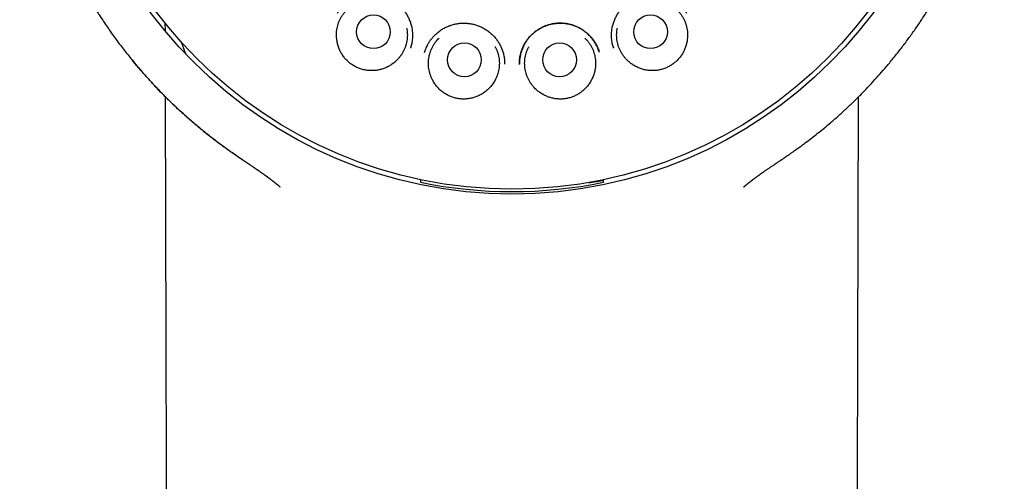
# Model space of a CAD drawing. Header units: millimetres. Extents: x 8 to 932, y 12 to 940.
# Tile 51 of 61: x 531 to 567, y 895 to 912. Entities that reach past the tile are written whole.
import ezdxf

# ---------------------------------------------------------------- set-up
doc = ezdxf.new("R2010")
doc.units = ezdxf.units.MM

msp = doc.modelspace()

# ---------------------------------------------------------------- linework, layer by layer
at = {"color": 7, "linetype": 'Continuous', "lineweight": 30}
for p, q in [((536.692, 911.749), (536.693, 911.467)), ((545.615, 910.852), (545.617, 910.862)), ((552.981, 910.855), (552.984, 910.846)), ((559.074, 906.766), (559.067, 906.762)), ((552.343, 905.989), (552.347, 905.982)), ((552.549, 906.021), (552.588, 906.029)), ((552.588, 906.044), (552.588, 906.029)), ((552.588, 906.029), (552.619, 905.962)), ((545.975, 905.959), (545.976, 905.962)), ((552.619, 905.962), (552.62, 905.959))]:
    msp.add_line(p, q, dxfattribs=at)
at = {"color": 7, "linetype": 'Continuous', "lineweight": 30, "flags": 128}
for points in [[(536.699, 909.071), (536.815, 864.286), (536.973, 803.479)], [(561.614, 803.479), (561.766, 862.551), (561.887, 909.065)]]:
    msp.add_lwpolyline(points, dxfattribs=at)
at = {"color": 7, "linetype": 'Continuous', "lineweight": 30}
for centre, radius in [((549.298, 921.879), 16.35), ((549.298, 921.879), 16.174), ((544.265, 911.428), 0.613), ((554.331, 911.428), 0.613), ((547.57, 910.409), 0.613), ((551.027, 910.409), 0.613)]:
    msp.add_circle(centre, radius, dxfattribs=at)
msp.add_arc((549.297, 921.879), 16.263, 258.2116, 281.7884, dxfattribs=at)
for points, knots in [([(549.298, 939.732), (549.159, 939.731), (548.884, 939.729), (548.477, 939.714), (548.083, 939.691), (547.701, 939.66), (547.33, 939.622), (546.972, 939.579), (546.627, 939.529), (546.289, 939.475), (545.96, 939.415), (545.639, 939.351), (545.332, 939.284), (545.038, 939.214), (544.759, 939.143), (544.497, 939.072), (544.252, 939.002), (544.023, 938.933), (543.807, 938.865), (543.603, 938.798), (543.411, 938.732), (543.231, 938.668), (543.058, 938.605), (542.827, 938.518), (542.536, 938.402), (542.184, 938.254), (541.801, 938.082), (541.387, 937.885), (540.944, 937.657), (540.503, 937.415), (540.066, 937.159), (539.634, 936.89), (539.217, 936.613), (538.816, 936.331), (538.431, 936.044), (538.053, 935.747), (537.684, 935.44), (537.316, 935.118), (536.951, 934.779), (536.589, 934.424), (536.238, 934.057), (535.897, 933.681), (535.566, 933.294), (535.251, 932.904), (534.953, 932.514), (534.672, 932.123), (534.4, 931.725), (534.139, 931.32), (533.883, 930.899), (533.635, 930.463), (533.394, 930.012), (533.167, 929.554), (532.952, 929.091), (532.752, 928.622), (532.57, 928.158), (532.403, 927.698), (532.253, 927.245), (532.115, 926.787), (531.989, 926.326), (531.873, 925.852), (531.767, 925.365), (531.674, 924.864), (531.595, 924.36), (531.529, 923.853), (531.478, 923.344), (531.442, 922.843), (531.421, 922.353), (531.413, 921.873), (531.418, 921.393), (531.436, 920.914), (531.467, 920.426), (531.513, 919.928), (531.574, 919.422), (531.649, 918.918), (531.739, 918.416), (531.842, 917.916), (531.957, 917.429), (532.083, 916.955), (532.219, 916.494), (532.367, 916.038), (532.526, 915.585), (532.701, 915.129), (532.893, 914.669), (533.102, 914.205), (533.324, 913.747), (533.559, 913.296), (533.807, 912.85), (534.063, 912.419), (534.327, 912.001), (534.599, 911.594), (534.884, 911.192), (535.183, 910.795), (535.488, 910.41), (535.801, 910.038), (536.12, 909.678), (536.452, 909.322), (536.8, 908.97), (537.163, 908.622), (537.479, 908.337), (537.74, 908.111), (537.941, 907.942), (538.146, 907.775), (538.354, 907.609), (538.567, 907.446), (538.751, 907.309), (538.9, 907.199), (539.011, 907.12), (539.112, 907.048), (539.202, 906.985), (539.278, 906.932), (539.34, 906.889), (539.391, 906.854), (539.434, 906.824), (539.47, 906.8), (539.494, 906.783), (539.507, 906.775), (539.51, 906.773)], [0, 0, 0, 0, 0.009103, 0.01796, 0.026568, 0.034925, 0.043031, 0.050883, 0.05848, 0.065822, 0.073238, 0.08037, 0.08722, 0.093785, 0.100065, 0.106061, 0.111518, 0.116716, 0.121654, 0.126333, 0.130753, 0.134913, 0.138854, 0.142776, 0.15103, 0.159335, 0.167705, 0.178452, 0.189305, 0.200261, 0.211318, 0.222424, 0.23353, 0.243999, 0.254464, 0.264923, 0.275374, 0.285815, 0.296875, 0.307917, 0.318967, 0.33004, 0.341132, 0.35224, 0.362724, 0.373218, 0.38372, 0.394226, 0.404735, 0.415878, 0.427016, 0.438144, 0.449261, 0.460364, 0.471444, 0.481869, 0.49228, 0.502685, 0.513092, 0.523507, 0.53457, 0.54566, 0.556783, 0.567926, 0.579075, 0.590217, 0.600702, 0.611157, 0.62159, 0.632031, 0.642483, 0.653577, 0.664677, 0.675783, 0.686891, 0.698001, 0.709109, 0.71958, 0.730045, 0.740503, 0.750951, 0.761388, 0.772446, 0.783517, 0.794601, 0.805696, 0.8168, 0.827918, 0.838475, 0.849122, 0.859855, 0.870673, 0.881573, 0.891969, 0.902435, 0.913016, 0.92377, 0.934736, 0.945914, 0.951579, 0.957293, 0.963055, 0.968862, 0.974713, 0.980574, 0.983838, 0.986813, 0.9895, 0.991899, 0.994011, 0.995552, 0.996896, 0.998042, 0.998993, 0.999751, 1, 1, 1, 1]), ([(559.067, 906.762), (559.072, 906.765), (559.085, 906.774), (559.115, 906.795), (559.159, 906.826), (559.219, 906.867), (559.289, 906.915), (559.366, 906.968), (559.448, 907.025), (559.549, 907.096), (559.672, 907.183), (559.817, 907.288), (559.987, 907.415), (560.183, 907.564), (560.406, 907.74), (560.64, 907.929), (560.9, 908.148), (561.181, 908.394), (561.475, 908.663), (561.758, 908.935), (562.031, 909.207), (562.292, 909.48), (562.544, 909.754), (562.785, 910.028), (563.038, 910.326), (563.299, 910.649), (563.566, 910.997), (563.822, 911.346), (564.067, 911.698), (564.304, 912.056), (564.532, 912.419), (564.759, 912.8), (564.984, 913.198), (565.204, 913.615), (565.414, 914.036), (565.612, 914.463), (565.802, 914.904), (565.984, 915.358), (566.157, 915.828), (566.317, 916.304), (566.464, 916.784), (566.598, 917.267), (566.715, 917.745), (566.818, 918.215), (566.906, 918.677), (566.982, 919.141), (567.046, 919.606), (567.099, 920.081), (567.14, 920.568), (567.168, 921.066), (567.182, 921.565), (567.182, 922.066), (567.167, 922.567), (567.14, 923.059), (567.099, 923.54), (567.048, 924.01), (566.984, 924.477), (566.908, 924.942), (566.818, 925.413), (566.715, 925.89), (566.595, 926.373), (566.462, 926.852), (566.316, 927.329), (566.156, 927.803), (565.986, 928.264), (565.806, 928.712), (565.618, 929.148), (565.419, 929.577), (565.21, 930), (564.985, 930.425), (564.744, 930.852), (564.487, 931.279), (564.218, 931.699), (563.938, 932.111), (563.646, 932.515), (563.349, 932.903), (563.047, 933.276), (562.741, 933.634), (562.425, 933.985), (562.1, 934.328), (561.775, 934.652), (561.453, 934.958), (561.135, 935.247), (560.81, 935.527), (560.479, 935.8), (560.142, 936.063), (559.801, 936.317), (559.448, 936.568), (559.084, 936.813), (558.711, 937.05), (558.341, 937.274), (557.974, 937.483), (557.675, 937.645), (557.445, 937.764), (557.281, 937.847), (557.113, 937.93), (556.934, 938.016), (556.741, 938.106), (556.531, 938.201), (556.312, 938.296), (556.084, 938.392), (555.849, 938.486), (555.599, 938.583), (555.336, 938.68), (555.057, 938.777), (554.769, 938.872), (554.472, 938.965), (554.165, 939.055), (553.845, 939.143), (553.512, 939.227), (553.164, 939.308), (552.803, 939.384), (552.429, 939.455), (552.054, 939.518), (551.681, 939.572), (551.31, 939.618), (550.928, 939.658), (550.535, 939.69), (550.132, 939.713), (549.718, 939.729), (549.439, 939.731), (549.298, 939.732)], [0, 0, 0, 0, 0.000454, 0.001171, 0.002494, 0.004083, 0.005951, 0.008027, 0.010187, 0.012431, 0.016124, 0.020023, 0.024127, 0.029943, 0.036127, 0.042676, 0.04959, 0.058366, 0.067064, 0.075602, 0.083982, 0.092217, 0.100309, 0.108257, 0.116061, 0.125837, 0.135373, 0.144722, 0.154061, 0.163401, 0.172739, 0.182075, 0.19234, 0.202599, 0.21285, 0.223092, 0.233323, 0.244187, 0.255085, 0.266007, 0.276939, 0.287869, 0.298784, 0.30905, 0.319289, 0.329511, 0.339724, 0.349934, 0.360769, 0.371618, 0.382488, 0.393386, 0.404303, 0.41523, 0.425532, 0.435826, 0.446104, 0.456356, 0.466576, 0.4774, 0.488224, 0.499057, 0.509907, 0.520783, 0.531694, 0.542021, 0.552345, 0.562644, 0.572922, 0.583182, 0.594048, 0.604903, 0.61575, 0.626593, 0.637438, 0.648289, 0.658528, 0.66878, 0.679049, 0.689338, 0.699645, 0.709006, 0.718356, 0.727697, 0.737029, 0.746355, 0.755653, 0.764792, 0.774636, 0.784262, 0.793673, 0.802869, 0.811851, 0.815864, 0.819833, 0.823818, 0.828117, 0.83277, 0.837778, 0.84314, 0.848368, 0.853893, 0.859715, 0.865833, 0.872248, 0.87896, 0.885642, 0.892595, 0.899818, 0.90731, 0.915072, 0.923103, 0.931404, 0.939974, 0.947898, 0.95604, 0.964398, 0.972973, 0.981765, 0.990774, 1, 1, 1, 1]), ([(542.935, 911.125), (542.931, 911.16), (542.922, 911.231), (542.92, 911.339), (542.926, 911.448), (542.942, 911.555), (542.967, 911.66), (543, 911.763), (543.042, 911.863), (543.093, 911.96), (543.151, 912.05), (543.217, 912.136), (543.29, 912.216), (543.37, 912.291), (543.455, 912.357), (543.539, 912.412), (543.596, 912.442), (543.621, 912.455)], [0, 0, 0, 0, 0.066746, 0.133492, 0.202178, 0.270863, 0.337609, 0.404355, 0.473041, 0.541726, 0.608472, 0.675218, 0.743904, 0.812589, 0.879335, 0.946081, 1, 1, 1, 1]), ([(542.96, 912.105), (542.969, 912.118), (542.988, 912.147), (543.021, 912.194), (543.062, 912.247), (543.111, 912.304), (543.17, 912.363), (543.245, 912.431), (543.339, 912.505), (543.453, 912.578), (543.575, 912.643), (543.705, 912.696), (543.842, 912.737), (543.985, 912.764), (544.129, 912.777), (544.275, 912.776), (544.418, 912.762), (544.558, 912.734), (544.694, 912.694), (544.825, 912.641), (544.949, 912.576), (545.065, 912.501), (545.172, 912.415), (545.272, 912.32), (545.364, 912.216), (545.447, 912.101), (545.52, 911.977), (545.582, 911.844), (545.63, 911.703), (545.661, 911.573), (545.677, 911.455), (545.685, 911.354), (545.685, 911.25), (545.678, 911.148), (545.664, 911.052), (545.647, 910.969), (545.629, 910.897), (545.615, 910.855), (545.609, 910.835)], [0, 0, 0, 0, 0.011987, 0.025854, 0.041696, 0.059584, 0.079436, 0.099916, 0.131109, 0.162854, 0.195134, 0.227939, 0.26128, 0.295166, 0.329255, 0.363072, 0.396623, 0.429914, 0.462958, 0.49578, 0.528404, 0.560647, 0.592485, 0.624447, 0.656939, 0.689968, 0.723539, 0.757664, 0.79237, 0.827681, 0.851572, 0.875738, 0.899014, 0.924503, 0.947328, 0.967499, 0.985042, 1, 1, 1, 1]), ([(552.99, 910.828), (552.983, 910.848), (552.969, 910.892), (552.95, 910.965), (552.932, 911.05), (552.918, 911.147), (552.911, 911.249), (552.912, 911.354), (552.919, 911.455), (552.935, 911.573), (552.966, 911.703), (553.015, 911.844), (553.076, 911.977), (553.149, 912.101), (553.232, 912.216), (553.324, 912.32), (553.424, 912.415), (553.532, 912.501), (553.648, 912.576), (553.772, 912.641), (553.902, 912.694), (554.038, 912.734), (554.178, 912.762), (554.322, 912.776), (554.467, 912.777), (554.612, 912.764), (554.754, 912.737), (554.891, 912.696), (555.021, 912.643), (555.143, 912.578), (555.257, 912.505), (555.351, 912.431), (555.427, 912.363), (555.485, 912.304), (555.534, 912.247), (555.574, 912.196), (555.606, 912.15), (555.624, 912.123), (555.632, 912.111)], [0, 0, 0, 0, 0.015523, 0.033529, 0.054056, 0.077131, 0.102762, 0.126072, 0.150232, 0.174115, 0.209416, 0.244112, 0.278227, 0.311789, 0.344808, 0.377291, 0.409243, 0.441072, 0.473306, 0.50592, 0.538732, 0.571767, 0.605048, 0.638589, 0.672395, 0.706474, 0.74035, 0.773681, 0.806477, 0.838747, 0.870483, 0.901666, 0.92214, 0.941957, 0.959672, 0.975195, 0.988603, 1, 1, 1, 1]), ([(554.975, 912.455), (554.999, 912.443), (555.054, 912.414), (555.137, 912.359), (555.224, 912.293), (555.304, 912.219), (555.376, 912.139), (555.442, 912.054), (555.501, 911.962), (555.552, 911.866), (555.594, 911.767), (555.628, 911.664), (555.654, 911.558), (555.668, 911.459), (555.675, 911.369), (555.676, 911.288), (555.672, 911.206), (555.665, 911.152), (555.661, 911.125)], [0, 0, 0, 0, 0.050661, 0.1174055, 0.1860891, 0.2547726, 0.3215171, 0.3882616, 0.4569452, 0.5256288, 0.5923733, 0.6591178, 0.7278013, 0.7964849, 0.8469536, 0.8974224, 0.9487112, 1, 1, 1, 1]), ([(546.125, 910.678), (546.132, 910.702), (546.147, 910.752), (546.176, 910.83), (546.212, 910.914), (546.258, 911.003), (546.312, 911.089), (546.372, 911.172), (546.437, 911.248), (546.518, 911.333), (546.618, 911.42), (546.737, 911.507), (546.863, 911.58), (546.993, 911.64), (547.125, 911.686), (547.26, 911.719), (547.395, 911.738), (547.53, 911.745), (547.666, 911.74), (547.802, 911.723), (547.938, 911.693), (548.073, 911.65), (548.204, 911.594), (548.33, 911.524), (548.45, 911.441), (548.562, 911.346), (548.663, 911.242), (548.753, 911.13), (548.829, 911.013), (548.894, 910.892), (548.945, 910.768), (548.981, 910.657), (549.003, 910.559), (549.017, 910.479), (549.025, 910.405), (549.028, 910.343), (549.029, 910.291), (549.028, 910.262), (549.028, 910.25)], [0, 0, 0, 0, 0.017941, 0.037753, 0.059462, 0.083094, 0.108673, 0.131491, 0.155309, 0.178991, 0.214093, 0.248674, 0.282705, 0.316168, 0.349061, 0.3814, 0.413198, 0.444693, 0.476514, 0.508706, 0.541279, 0.574246, 0.607635, 0.64148, 0.67559, 0.709928, 0.744226, 0.777807, 0.810658, 0.842787, 0.87421, 0.90495, 0.925077, 0.944809, 0.962458, 0.977462, 0.989921, 1, 1, 1, 1]), ([(549.569, 910.241), (549.568, 910.255), (549.568, 910.286), (549.568, 910.34), (549.571, 910.404), (549.579, 910.479), (549.593, 910.559), (549.616, 910.657), (549.651, 910.768), (549.703, 910.892), (549.767, 911.013), (549.844, 911.13), (549.933, 911.242), (550.034, 911.346), (550.146, 911.441), (550.266, 911.524), (550.392, 911.594), (550.524, 911.65), (550.658, 911.693), (550.794, 911.723), (550.93, 911.74), (551.066, 911.745), (551.202, 911.738), (551.337, 911.719), (551.471, 911.686), (551.604, 911.64), (551.733, 911.58), (551.859, 911.507), (551.979, 911.42), (552.078, 911.333), (552.16, 911.248), (552.224, 911.172), (552.284, 911.09), (552.337, 911.003), (552.383, 910.916), (552.419, 910.833), (552.447, 910.757), (552.462, 910.709), (552.469, 910.686)], [0, 0, 0, 0, 0.0108553, 0.0239081, 0.0392992, 0.0571182, 0.0768583, 0.0969841, 0.1277232, 0.1591451, 0.1912732, 0.2241222, 0.2577023, 0.2919981, 0.3263347, 0.3604438, 0.394287, 0.4276745, 0.4606402, 0.4932116, 0.5254028, 0.5572221, 0.5887161, 0.6205117, 0.6528493, 0.6857416, 0.7192027, 0.7532322, 0.7878115, 0.8229118, 0.8465926, 0.8704054, 0.8931645, 0.9185787, 0.9419443, 0.9632852, 0.9826281, 1, 1, 1, 1]), ([(552.463, 910.702), (552.459, 910.717), (552.445, 910.761), (552.415, 910.835), (552.372, 910.927), (552.313, 911.033), (552.235, 911.15), (552.135, 911.271), (552.031, 911.373), (551.926, 911.457), (551.824, 911.526), (551.714, 911.587), (551.599, 911.638), (551.481, 911.679), (551.36, 911.71), (551.239, 911.73), (551.104, 911.742), (550.956, 911.741), (550.798, 911.723), (550.658, 911.691), (550.535, 911.651), (550.427, 911.606), (550.317, 911.55), (550.218, 911.488), (550.13, 911.424), (550.054, 911.359), (549.978, 911.287), (549.905, 911.205), (549.835, 911.114), (549.769, 911.013), (549.711, 910.902), (549.66, 910.783), (549.618, 910.655), (549.587, 910.519), (549.577, 910.425), (549.572, 910.377)], [0, 0, 0, 0, 0.011601, 0.033625, 0.058415, 0.085746, 0.123286, 0.161583, 0.200603, 0.230338, 0.260479, 0.291035, 0.321946, 0.352658, 0.383064, 0.413169, 0.442974, 0.482251, 0.521039, 0.559329, 0.587564, 0.615508, 0.645314, 0.677813, 0.700989, 0.725379, 0.750993, 0.77785, 0.805973, 0.835378, 0.865945, 0.897673, 0.93059, 0.964719, 1, 1, 1, 1]), ([(545.469, 911.565), (545.472, 911.552), (545.483, 911.504), (545.493, 911.418), (545.498, 911.309), (545.493, 911.201), (545.48, 911.094), (545.458, 910.988), (545.426, 910.884), (545.386, 910.783), (545.337, 910.686), (545.281, 910.594), (545.217, 910.506), (545.151, 910.431), (545.087, 910.367), (545.025, 910.314), (544.96, 910.264), (544.915, 910.235), (544.892, 910.22)], [0, 0, 0, 0, 0.0262926, 0.0947504, 0.165197, 0.2356435, 0.3041013, 0.372559, 0.4430056, 0.5134522, 0.58191, 0.6503677, 0.7208143, 0.7912609, 0.8430251, 0.8947893, 0.9473947, 1, 1, 1, 1]), ([(553.705, 910.22), (553.675, 910.239), (553.615, 910.278), (553.532, 910.347), (553.453, 910.422), (553.381, 910.504), (553.317, 910.591), (553.261, 910.683), (553.212, 910.78), (553.171, 910.881), (553.14, 910.984), (553.117, 911.089), (553.103, 911.197), (553.098, 911.306), (553.103, 911.414), (553.113, 911.5), (553.124, 911.55), (553.127, 911.565)], [0, 0, 0, 0, 0.068459, 0.136919, 0.207367, 0.277816, 0.346275, 0.414735, 0.485183, 0.555632, 0.624091, 0.692551, 0.762999, 0.833447, 0.901907, 0.970366, 1, 1, 1, 1]), ([(537.454, 910.609), (537.441, 910.642), (537.415, 910.711), (537.384, 910.794), (537.361, 910.858), (537.345, 910.904), (537.327, 910.955), (537.311, 911), (537.302, 911.028), (537.298, 911.039)], [0, 0, 0, 0, 0.2324032, 0.4853489, 0.5771331, 0.6817271, 0.8079208, 0.925831, 1, 1, 1, 1]), ([(544.892, 910.22), (544.851, 910.196), (544.771, 910.147), (544.641, 910.092), (544.506, 910.05), (544.367, 910.024), (544.226, 910.013), (544.083, 910.018), (543.94, 910.039), (543.799, 910.076), (543.665, 910.129), (543.539, 910.196), (543.423, 910.276), (543.315, 910.368), (543.217, 910.472), (543.13, 910.589), (543.057, 910.714), (543, 910.846), (542.958, 910.984), (542.943, 911.078), (542.935, 911.125)], [0, 0, 0, 0, 0.054899, 0.109981, 0.164895, 0.219715, 0.274697, 0.329516, 0.386208, 0.443093, 0.49978, 0.554208, 0.608801, 0.663234, 0.719623, 0.776191, 0.832562, 0.888308, 0.94424, 1, 1, 1, 1]), ([(546.388, 909.727), (546.373, 909.76), (546.344, 909.825), (546.31, 909.927), (546.284, 910.033), (546.267, 910.141), (546.26, 910.248), (546.262, 910.356), (546.273, 910.464), (546.293, 910.571), (546.322, 910.675), (546.359, 910.776), (546.405, 910.875), (546.46, 910.969), (546.522, 911.058), (546.585, 911.135), (546.631, 911.18), (546.652, 911.201)], [0, 0, 0, 0, 0.066746, 0.133492, 0.202178, 0.270863, 0.337609, 0.404355, 0.473041, 0.541726, 0.608472, 0.675218, 0.743904, 0.812589, 0.879335, 0.946081, 1, 1, 1, 1]), ([(551.945, 911.201), (551.964, 911.182), (552.009, 911.138), (552.072, 911.061), (552.135, 910.972), (552.189, 910.878), (552.235, 910.78), (552.273, 910.679), (552.303, 910.574), (552.323, 910.467), (552.334, 910.36), (552.336, 910.252), (552.329, 910.144), (552.314, 910.045), (552.294, 909.956), (552.271, 909.879), (552.243, 909.802), (552.22, 909.752), (552.208, 909.727)], [0, 0, 0, 0, 0.050661, 0.1174055, 0.1860891, 0.2547726, 0.3215171, 0.3882616, 0.4569452, 0.5256288, 0.5923733, 0.6591178, 0.7278013, 0.7964849, 0.8469536, 0.8974224, 0.9487112, 1, 1, 1, 1]), ([(555.661, 911.125), (555.654, 911.078), (555.638, 910.985), (555.596, 910.849), (555.541, 910.718), (555.469, 910.594), (555.385, 910.479), (555.288, 910.375), (555.181, 910.282), (555.064, 910.201), (554.939, 910.133), (554.805, 910.079), (554.664, 910.04), (554.522, 910.019), (554.38, 910.013), (554.24, 910.023), (554.101, 910.048), (553.963, 910.089), (553.829, 910.145), (553.746, 910.195), (553.705, 910.22)], [0, 0, 0, 0, 0.055313, 0.110794, 0.166094, 0.221443, 0.276978, 0.332343, 0.387327, 0.442474, 0.497452, 0.553912, 0.610568, 0.667032, 0.721425, 0.77598, 0.830376, 0.886862, 0.943531, 1, 1, 1, 1]), ([(548.679, 910.895), (548.686, 910.883), (548.711, 910.84), (548.745, 910.761), (548.782, 910.659), (548.81, 910.554), (548.829, 910.447), (548.838, 910.34), (548.839, 910.231), (548.83, 910.122), (548.813, 910.016), (548.786, 909.912), (548.75, 909.809), (548.71, 909.717), (548.667, 909.638), (548.624, 909.569), (548.577, 909.502), (548.542, 909.46), (548.524, 909.439)], [0, 0, 0, 0, 0.026293, 0.09475, 0.165197, 0.235644, 0.304101, 0.372559, 0.443006, 0.513452, 0.58191, 0.650368, 0.720814, 0.791261, 0.843025, 0.894789, 0.947395, 1, 1, 1, 1]), ([(550.072, 909.439), (550.049, 909.466), (550.004, 909.521), (549.944, 909.611), (549.891, 909.706), (549.847, 909.806), (549.811, 909.908), (549.784, 910.012), (549.766, 910.119), (549.757, 910.228), (549.758, 910.336), (549.767, 910.443), (549.785, 910.55), (549.813, 910.656), (549.849, 910.757), (549.884, 910.837), (549.909, 910.881), (549.917, 910.895)], [0, 0, 0, 0, 0.068459, 0.136919, 0.207367, 0.277816, 0.346275, 0.414735, 0.485183, 0.555632, 0.624091, 0.692551, 0.762999, 0.833447, 0.901907, 0.970366, 1, 1, 1, 1]), ([(539.515, 906.77), (539.512, 906.772), (539.464, 906.803), (539.356, 906.876), (539.19, 906.99), (538.95, 907.158), (538.654, 907.374), (538.308, 907.64), (537.97, 907.912), (537.654, 908.18), (537.359, 908.442), (537.154, 908.631), (537.023, 908.755), (536.962, 908.813), (536.902, 908.871), (536.842, 908.929), (536.783, 908.988), (536.724, 909.047), (536.597, 909.174), (536.402, 909.374), (536.142, 909.653), (535.882, 909.944), (535.671, 910.189), (535.549, 910.339), (535.512, 910.386)], [0, 0, 0, 0, 0.001818, 0.032063, 0.072392, 0.113185, 0.194377, 0.275049, 0.355198, 0.434825, 0.504464, 0.573698, 0.589185, 0.604651, 0.620097, 0.635522, 0.650927, 0.666312, 0.681676, 0.750453, 0.820903, 0.893028, 0.966828, 1, 1, 1, 1]), ([(549.572, 910.377), (549.572, 910.377), (549.566, 910.334), (549.567, 910.291), (549.568, 910.248)], [0, 0, 0, 0, 0.0026114, 1, 1, 1, 1]), ([(548.524, 909.439), (548.493, 909.404), (548.43, 909.334), (548.322, 909.243), (548.205, 909.163), (548.08, 909.098), (547.949, 909.046), (547.811, 909.008), (547.668, 908.985), (547.522, 908.98), (547.378, 908.991), (547.239, 909.018), (547.105, 909.059), (546.974, 909.116), (546.849, 909.187), (546.732, 909.272), (546.625, 909.371), (546.532, 909.48), (546.451, 909.599), (546.409, 909.684), (546.388, 909.727)], [0, 0, 0, 0, 0.054899, 0.109981, 0.164895, 0.219715, 0.274697, 0.329516, 0.386208, 0.443093, 0.49978, 0.554208, 0.608801, 0.663234, 0.719623, 0.776191, 0.832562, 0.888308, 0.94424, 1, 1, 1, 1]), ([(552.208, 909.727), (552.187, 909.685), (552.145, 909.6), (552.065, 909.482), (551.973, 909.373), (551.869, 909.276), (551.754, 909.192), (551.631, 909.12), (551.501, 909.063), (551.366, 909.02), (551.226, 908.992), (551.082, 908.98), (550.936, 908.985), (550.794, 909.006), (550.657, 909.043), (550.526, 909.093), (550.4, 909.158), (550.28, 909.238), (550.169, 909.331), (550.104, 909.403), (550.072, 909.439)], [0, 0, 0, 0, 0.055313, 0.110794, 0.166094, 0.221443, 0.276978, 0.332343, 0.387327, 0.442474, 0.497452, 0.553912, 0.610568, 0.667032, 0.721425, 0.77598, 0.830376, 0.886862, 0.943531, 1, 1, 1, 1]), ([(539.515, 906.77), (539.519, 906.767), (539.528, 906.761), (539.542, 906.752), (539.556, 906.743), (539.569, 906.734), (539.582, 906.725), (539.594, 906.717), (539.606, 906.709), (539.62, 906.7), (539.639, 906.688), (539.662, 906.672), (539.686, 906.656), (539.71, 906.64), (539.734, 906.624), (539.76, 906.607), (539.788, 906.588), (539.817, 906.569), (539.847, 906.549), (539.877, 906.528), (539.907, 906.508), (539.935, 906.489), (539.96, 906.472), (539.982, 906.457), (540.001, 906.444), (540.016, 906.434), (540.028, 906.426), (540.037, 906.419), (540.046, 906.414), (540.055, 906.407), (540.064, 906.401), (540.077, 906.392), (540.093, 906.381), (540.113, 906.367), (540.133, 906.353), (540.155, 906.338), (540.178, 906.322), (540.2, 906.306), (540.22, 906.292), (540.239, 906.279), (540.256, 906.267), (540.271, 906.256), (540.285, 906.246), (540.298, 906.237), (540.311, 906.228), (540.322, 906.22), (540.331, 906.213), (540.339, 906.207), (540.348, 906.201), (540.357, 906.194), (540.367, 906.187), (540.375, 906.181), (540.383, 906.175), (540.389, 906.171), (540.396, 906.166), (540.403, 906.161), (540.411, 906.155), (540.42, 906.148), (540.429, 906.142), (540.437, 906.136), (540.443, 906.131), (540.449, 906.127), (540.454, 906.123), (540.459, 906.119), (540.466, 906.114), (540.473, 906.108), (540.481, 906.102), (540.489, 906.096), (540.497, 906.091), (540.503, 906.086), (540.51, 906.081), (540.517, 906.076), (540.525, 906.07), (540.536, 906.061), (540.548, 906.051), (540.562, 906.041), (540.572, 906.033), (540.58, 906.027), (540.586, 906.022), (540.592, 906.018), (540.597, 906.014), (540.601, 906.01), (540.606, 906.006), (540.612, 906.002), (540.62, 905.996), (540.627, 905.99), (540.636, 905.984), (540.643, 905.977), (540.65, 905.972), (540.657, 905.967), (540.663, 905.962), (540.67, 905.956), (540.678, 905.95), (540.686, 905.943), (540.695, 905.936), (540.702, 905.93), (540.71, 905.924), (540.717, 905.919), (540.723, 905.914), (540.729, 905.909), (540.734, 905.904), (540.741, 905.899), (540.749, 905.892), (540.759, 905.884), (540.769, 905.876), (540.778, 905.868), (540.786, 905.862), (540.792, 905.857), (540.798, 905.851), (540.806, 905.845), (540.814, 905.839), (540.822, 905.832), (540.83, 905.824), (540.84, 905.816), (540.851, 905.807), (540.862, 905.798), (540.868, 905.792), (540.871, 905.79)], [0, 0, 0, 0, 0.005023, 0.010688, 0.01688, 0.022651, 0.028171, 0.03344, 0.038457, 0.043546, 0.052941, 0.06408, 0.076971, 0.088028, 0.100123, 0.113263, 0.127454, 0.142703, 0.158798, 0.17415, 0.190713, 0.205813, 0.219442, 0.231591, 0.242252, 0.251418, 0.257568, 0.262794, 0.267967, 0.273735, 0.280101, 0.287065, 0.298863, 0.312033, 0.326344, 0.341769, 0.358318, 0.374625, 0.389593, 0.403397, 0.417336, 0.428765, 0.440201, 0.45103, 0.46122, 0.471266, 0.47765, 0.484648, 0.492263, 0.500497, 0.509111, 0.516738, 0.523163, 0.528734, 0.534131, 0.540554, 0.548008, 0.556496, 0.564904, 0.572195, 0.578366, 0.582948, 0.587355, 0.59265, 0.598845, 0.605943, 0.613802, 0.621143, 0.628677, 0.635094, 0.640551, 0.64697, 0.654927, 0.664422, 0.679425, 0.692617, 0.703982, 0.71032, 0.716203, 0.721652, 0.726666, 0.731243, 0.736291, 0.742226, 0.749307, 0.757539, 0.766086, 0.773681, 0.781014, 0.787136, 0.793006, 0.799959, 0.80801, 0.816795, 0.825237, 0.833262, 0.840502, 0.847305, 0.853571, 0.859296, 0.864622, 0.870748, 0.879346, 0.889442, 0.900179, 0.909525, 0.916613, 0.922522, 0.928524, 0.93551, 0.943483, 0.952057, 0.96039, 0.968452, 0.980737, 0.991571, 1, 1, 1, 1]), ([(557.711, 905.782), (557.712, 905.782), (557.715, 905.786), (557.722, 905.791), (557.731, 905.799), (557.741, 905.807), (557.751, 905.816), (557.759, 905.823), (557.767, 905.829), (557.773, 905.834), (557.778, 905.839), (557.785, 905.844), (557.792, 905.85), (557.801, 905.857), (557.809, 905.865), (557.818, 905.872), (557.825, 905.878), (557.831, 905.883), (557.837, 905.888), (557.845, 905.894), (557.854, 905.901), (557.863, 905.909), (557.872, 905.916), (557.88, 905.923), (557.888, 905.929), (557.895, 905.934), (557.901, 905.94), (557.908, 905.945), (557.915, 905.951), (557.924, 905.957), (557.932, 905.964), (557.941, 905.971), (557.948, 905.977), (557.955, 905.982), (557.961, 905.987), (557.966, 905.991), (557.972, 905.995), (557.979, 906.001), (557.987, 906.007), (557.995, 906.014), (558.003, 906.02), (558.01, 906.025), (558.015, 906.029), (558.021, 906.033), (558.026, 906.038), (558.032, 906.042), (558.038, 906.047), (558.045, 906.052), (558.053, 906.058), (558.067, 906.068), (558.085, 906.082), (558.105, 906.098), (558.125, 906.113), (558.145, 906.127), (558.164, 906.141), (558.178, 906.151), (558.187, 906.158), (558.194, 906.164), (558.202, 906.169), (558.211, 906.175), (558.218, 906.181), (558.224, 906.185), (558.23, 906.189), (558.234, 906.193), (558.241, 906.197), (558.249, 906.203), (558.26, 906.211), (558.272, 906.22), (558.284, 906.228), (558.295, 906.236), (558.305, 906.243), (558.313, 906.249), (558.322, 906.256), (558.332, 906.263), (558.343, 906.27), (558.355, 906.279), (558.367, 906.287), (558.379, 906.296), (558.392, 906.305), (558.406, 906.315), (558.421, 906.325), (558.435, 906.335), (558.448, 906.344), (558.461, 906.353), (558.477, 906.364), (558.496, 906.377), (558.519, 906.393), (558.545, 906.411), (558.578, 906.433), (558.616, 906.459), (558.658, 906.488), (558.7, 906.516), (558.741, 906.543), (558.78, 906.57), (558.819, 906.596), (558.853, 906.618), (558.882, 906.638), (558.909, 906.656), (558.939, 906.675), (558.972, 906.698), (559.009, 906.722), (559.043, 906.745), (559.065, 906.759), (559.074, 906.765)], [0, 0, 0, 0, 0.00164, 0.010278, 0.018447, 0.029362, 0.038693, 0.047153, 0.055125, 0.059888, 0.06511, 0.07138, 0.078694, 0.087048, 0.096545, 0.104962, 0.112151, 0.11813, 0.124163, 0.13108, 0.140362, 0.150177, 0.159176, 0.167327, 0.174805, 0.18179, 0.188386, 0.194594, 0.201408, 0.209931, 0.220157, 0.228301, 0.235797, 0.242375, 0.248039, 0.252978, 0.258592, 0.265169, 0.273512, 0.282562, 0.2905, 0.297137, 0.302478, 0.307742, 0.31309, 0.318818, 0.324923, 0.331415, 0.33891, 0.347771, 0.37058, 0.392105, 0.406699, 0.426777, 0.445769, 0.459173, 0.464813, 0.471321, 0.478693, 0.486171, 0.492712, 0.498221, 0.502827, 0.506639, 0.510896, 0.518353, 0.527422, 0.538021, 0.548269, 0.557356, 0.565291, 0.572079, 0.578785, 0.58635, 0.594772, 0.603873, 0.613329, 0.6223, 0.630772, 0.642662, 0.653468, 0.663314, 0.672212, 0.680601, 0.689987, 0.702487, 0.716535, 0.732122, 0.749237, 0.773574, 0.797754, 0.820878, 0.84296, 0.864013, 0.884051, 0.903085, 0.914547, 0.927054, 0.940775, 0.955706, 0.971843, 0.988863, 1, 1, 1, 1]), ([(545.975, 906.052), (545.975, 906.039), (545.975, 906.003), (545.975, 905.976), (545.975, 905.959)], [0, 0, 0, 0, 0.367657, 1, 1, 1, 1]), ([(552.077, 905.942), (552.087, 905.944), (552.109, 905.947), (552.144, 905.954), (552.178, 905.96), (552.212, 905.966), (552.243, 905.971), (552.271, 905.977), (552.295, 905.981), (552.314, 905.984), (552.329, 905.987), (552.341, 905.989), (552.342, 905.989), (552.343, 905.989)], [0, 0, 0, 0, 0.091164, 0.182312, 0.273615, 0.364898, 0.453419, 0.541929, 0.627267, 0.712605, 0.796679, 0.880764, 1, 1, 1, 1]), ([(552.347, 905.982), (552.348, 905.982), (552.352, 905.982), (552.377, 905.987), (552.414, 905.994), (552.46, 906.003), (552.508, 906.012), (552.537, 906.018), (552.549, 906.021)], [0, 0, 0, 0, 0.169676, 0.339313, 0.510234, 0.68495, 0.864202, 1, 1, 1, 1]), ([(552.62, 905.959), (552.62, 905.976), (552.62, 906.003), (552.62, 906.038), (552.619, 906.051)], [0, 0, 0, 0, 0.6378234, 1, 1, 1, 1])]:
    msp.add_open_spline(points, degree=3, knots=knots, dxfattribs=at)

doc.saveas('drawing.dxf')
